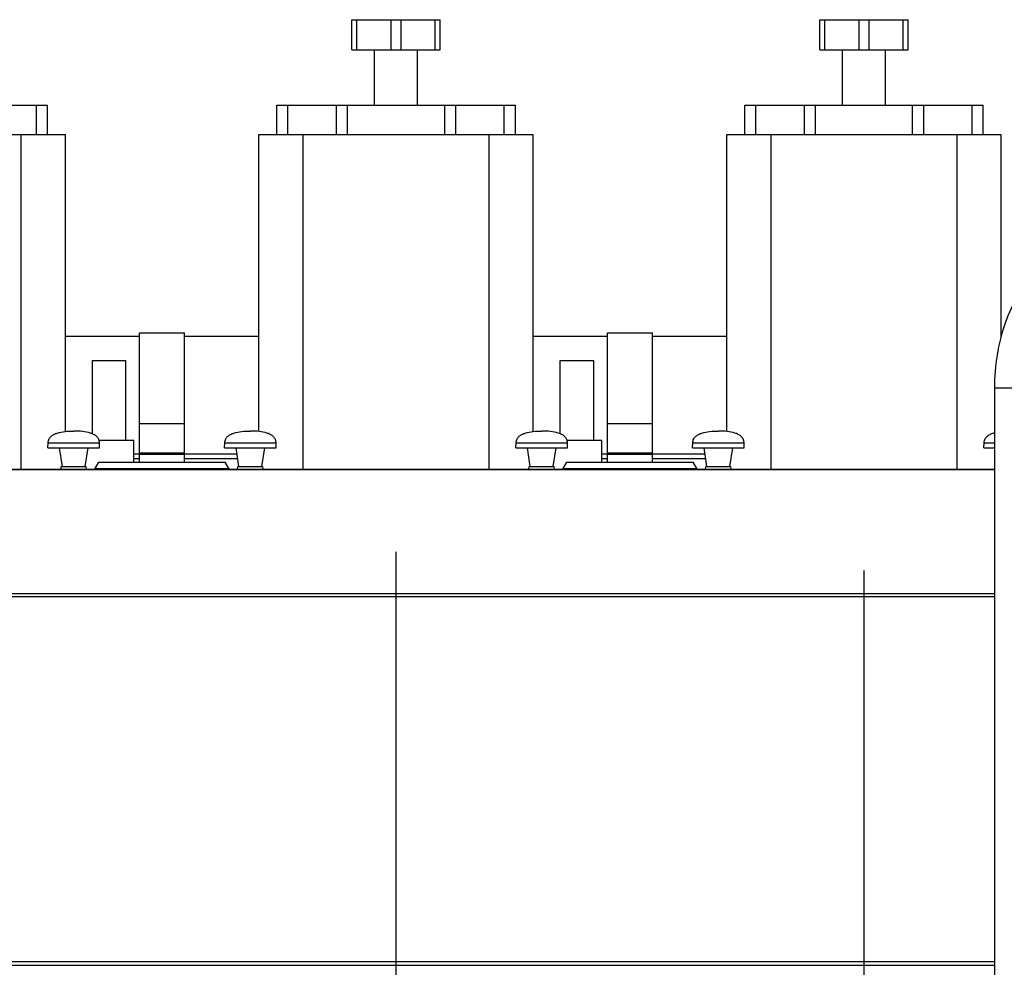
# Model space of a CAD drawing. Header units: millimetres. Extents: x 0 to 1189, y 0 to 841.
# Tile 9 of 158: x 416 to 460, y 330 to 373. Entities that reach past the tile are written whole.
import ezdxf

# ---------------------------------------------------------------- set-up
doc = ezdxf.new("R2010")
doc.units = ezdxf.units.MM
doc.header["$LTSCALE"] = 65.395
doc.linetypes.add('CENTER', pattern=[0.6, 0.375, -0.075, 0.075, -0.075])
for name, color, linetype in [('1907_153200_84_ABL1178', 7, 'CONTINUOUS'), ('1907_153200_84_T1_PBL1209', 7, 'CONTINUOUS'), ('1907_210700_31_SIMPLE1_T1_X_PBL1206', 7, 'CONTINUOUS'), ('1907_210700_31_SIMPLE1_T1_X_PBL1208', 7, 'CONTINUOUS'), ('1907_210700_31_SIMPLE1_T1_X_PBL1215', 7, 'CONTINUOUS'), ('1907_210700_31_SIMPLE1_X_ABL1205', 7, 'CONTINUOUS'), ('1907_210700_31_SIMPLE1_X_ABL1207', 7, 'CONTINUOUS'), ('1907_210700_31_SIMPLE1_X_ABL1214', 7, 'CONTINUOUS'), ('1997_000000_TLKGS_MARKETING_ABL917', 7, 'CONTINUOUS'), ('1997_030000_TLKGS_V_ABL918', 7, 'CONTINUOUS'), ('1997_100000_TLKGS_V_ABL919', 7, 'CONTINUOUS'), ('1997_111000_12_SIMPLE1_D_ABL920', 7, 'CONTINUOUS'), ('1997_111000_12_SIMPLE1_T1_D_PBL921', 7, 'CONTINUOUS'), ('1997_111200_08_SIMPLE1_A_ABL929', 7, 'CONTINUOUS'), ('1997_111200_08_SIMPLE1_T6_A_PBL1111', 7, 'CONTINUOUS'), ('1997_111200_08_SIMPLE1_T6_A_PBL1112', 7, 'CONTINUOUS'), ('1997_171000_05_SIMPLE1_A_ABL966', 7, 'CONTINUOUS'), ('1997_171000_05_SIMPLE1_T1_A_PBL968', 7, 'CONTINUOUS'), ('1997_171000_05_SIMPLE1_T4_A_PBL1198', 7, 'CONTINUOUS'), ('1997_171000_05_SIMPLE1_T4_A_PBL1199', 7, 'CONTINUOUS'), ('1997_171000_05_SIMPLE1_T4_A_PBL1200', 7, 'CONTINUOUS'), ('1997_171000_05_SIMPLE1_T4_A_PBL1201', 7, 'CONTINUOUS'), ('1997_171000_05_SIMPLE1_T4_A_PBL1202', 7, 'CONTINUOUS'), ('1997_200000_TLKGS_V_ABL972', 7, 'CONTINUOUS'), ('1997_700000_TLKGS_V_ABL963', 7, 'CONTINUOUS'), ('1997_727000_11_SIMPLE1_B_ABL964', 7, 'CONTINUOUS'), ('1997_727000_11_SIMPLE1_T1_B_PBL965', 7, 'CONTINUOUS'), ('9M32C_GENSET_KPL_VERROHRUNG_ABL876', 7, 'CONTINUOUS'), ('links_21_VBL869', 7, 'CONTINUOUS')]:
    doc.layers.add(name, color=color, linetype=linetype)

# ---------------------------------------------------------------- blocks, each defined once
blk = doc.blocks.new('1907_153200_84_T1_PBL1209', base_point=(466.976, 339.436))
at = {"layer": '1907_153200_84_T1_PBL1209', "color": 9, "linetype": 'Continuous'}
blk.add_line((459.765, 356.116), (463.365, 356.116), dxfattribs=at)
at = {"layer": '1907_153200_84_T1_PBL1209', "color": 7, "linetype": 'Continuous'}
for p in [(459.765, 356.116), (459.765, 329.356)]:
    blk.add_line(p, (459.765, 356.116), dxfattribs=at)
blk.add_open_spline([(459.765, 356.116), (459.765, 357.108), (460.081, 359.076), (461.267, 361.251), (462.616, 362.587), (463.782, 363.339), (465.068, 363.809), (465.971, 363.916), (466.419, 363.916)], degree=3, knots=[0, 0, 0, 0, 0.262582, 0.51699, 0.640629, 0.761866, 0.881377, 1, 1, 1, 1], dxfattribs=at)
blk = doc.blocks.new('1907_153200_84_ABL1178', base_point=(466.596, 340.196))
at = {"layer": '1907_153200_84_T1_PBL1209'}
blk.add_blockref('1907_153200_84_T1_PBL1209', (466.976, 339.436), dxfattribs=at)
blk = doc.blocks.new('9M32C_GENSET_KPL_VERROHRUNG_ABL876', base_point=(486.513, 287.856))
at = {"layer": '1907_153200_84_ABL1178'}
blk.add_blockref('1907_153200_84_ABL1178', (466.596, 340.196), dxfattribs=at)
blk = doc.blocks.new('1997_111000_12_SIMPLE1_T1_D_PBL921', base_point=(370.105, 292.456))
at = {"layer": '1997_111000_12_SIMPLE1_T1_D_PBL921', "color": 7, "linetype": 'Continuous'}
blk.add_line((259.765, 329.956), (459.765, 329.956), dxfattribs=at)
blk = doc.blocks.new('1997_111000_12_SIMPLE1_D_ABL920', base_point=(370.105, 292.456))
at = {"layer": '1997_111000_12_SIMPLE1_T1_D_PBL921'}
blk.add_blockref('1997_111000_12_SIMPLE1_T1_D_PBL921', (370.105, 292.456), dxfattribs=at)
blk = doc.blocks.new('1997_111200_08_SIMPLE1_T6_A_PBL1111', base_point=(453.946, 305.265))
at = {"layer": '1997_111200_08_SIMPLE1_T6_A_PBL1111', "color": 2, "linetype": 'CENTER'}
blk.add_line((453.842, 286.756), (453.842, 347.844), dxfattribs=at)
blk = doc.blocks.new('1997_111200_08_SIMPLE1_T6_A_PBL1112', base_point=(432.674, 305.681))
at = {"layer": '1997_111200_08_SIMPLE1_T6_A_PBL1112', "color": 2, "linetype": 'CENTER'}
blk.add_line((432.642, 286.756), (432.642, 348.684), dxfattribs=at)
blk = doc.blocks.new('1997_111200_08_SIMPLE1_A_ABL929', base_point=(377.165, 305.982))
at = {"layer": '1997_111200_08_SIMPLE1_T6_A_PBL1111'}
blk.add_blockref('1997_111200_08_SIMPLE1_T6_A_PBL1111', (453.946, 305.265), dxfattribs=at)
at = {"layer": '1997_111200_08_SIMPLE1_T6_A_PBL1112'}
blk.add_blockref('1997_111200_08_SIMPLE1_T6_A_PBL1112', (432.674, 305.681), dxfattribs=at)
blk = doc.blocks.new('1997_171000_05_SIMPLE1_T1_A_PBL968', base_point=(371.245, 341.351))
at = {"layer": '1997_171000_05_SIMPLE1_T1_A_PBL968', "color": 7, "linetype": 'Continuous'}
for p, q in [((272.645, 352.436), (459.765, 352.436)), ((419.019, 352.465), (419.182, 352.747)), ((419.182, 352.747), (424.907, 352.747)), ((425.07, 352.465), (424.907, 352.747)), ((440.219, 352.465), (440.382, 352.747)), ((440.382, 352.747), (446.107, 352.747)), ((446.27, 352.465), (446.107, 352.747))]:
    blk.add_line(p, q, dxfattribs=at)
at = {"layer": '1997_171000_05_SIMPLE1_T1_A_PBL968', "color": 9, "linetype": 'Continuous'}
for p, q in [((272.645, 352.414), (459.765, 352.414)), ((419.019, 352.465), (425.07, 352.465)), ((440.219, 352.465), (446.27, 352.465)), ((272.645, 346.802), (459.765, 346.802)), ((272.645, 346.663), (459.765, 346.663)), ((272.645, 330.116), (459.765, 330.116))]:
    blk.add_line(p, q, dxfattribs=at)
at = {"layer": '1997_171000_05_SIMPLE1_T1_A_PBL968', "color": 7, "linetype": 'Continuous'}
for centre, start_param, end_param in [((418.978, 352.536), -3.141593, -2.356194), ((425.111, 352.536), -3.926991, -3.141593), ((440.178, 352.536), -3.141593, -2.356194), ((446.311, 352.536), -3.926991, -3.141593)]:
    blk.add_ellipse(centre, major_axis=(0, 0.1), ratio=0.57735, start_param=start_param, end_param=end_param, dxfattribs=at)
blk = doc.blocks.new('1997_171000_05_SIMPLE1_T4_A_PBL1198', base_point=(418.045, 353.296))
at = {"layer": '1997_171000_05_SIMPLE1_T4_A_PBL1198', "color": 7, "linetype": 'Continuous'}
for p, q in [((416.875, 353.396), (416.884, 353.626)), ((416.875, 353.396), (419.215, 353.396)), ((417.525, 352.556), (417.395, 353.396)), ((418.565, 352.556), (418.695, 353.396)), ((419.215, 353.396), (419.206, 353.626)), ((417.465, 352.436), (417.479, 352.556)), ((417.479, 352.556), (418.611, 352.556)), ((418.625, 352.436), (418.611, 352.556))]:
    blk.add_line(p, q, dxfattribs=at)
at = {"layer": '1997_171000_05_SIMPLE1_T4_A_PBL1198', "color": 9, "linetype": 'Continuous'}
blk.add_line((416.884, 353.626), (419.206, 353.626), dxfattribs=at)
at = {"layer": '1997_171000_05_SIMPLE1_T4_A_PBL1198', "color": 7, "linetype": 'Continuous'}
for points in [[(416.884, 353.626), (416.887, 353.685), (416.913, 353.796), (417.016, 353.924), (417.147, 354.01), (417.357, 354.092), (417.66, 354.145), (417.912, 354.155), (418.045, 354.156)], [(419.206, 353.626), (419.204, 353.685), (419.178, 353.796), (419.074, 353.924), (418.943, 354.01), (418.734, 354.092), (418.43, 354.145), (418.178, 354.155), (418.045, 354.156)]]:
    blk.add_open_spline(points, degree=3, knots=[0, 0, 0, 0, 0.126668, 0.235274, 0.344342, 0.460019, 0.715186, 1, 1, 1, 1], dxfattribs=at)
blk = doc.blocks.new('1997_171000_05_SIMPLE1_T4_A_PBL1199', base_point=(426.045, 353.296))
at = {"layer": '1997_171000_05_SIMPLE1_T4_A_PBL1199', "color": 7, "linetype": 'Continuous'}
for p, q in [((424.875, 353.396), (424.884, 353.626)), ((424.875, 353.396), (427.215, 353.396)), ((425.525, 352.556), (425.395, 353.396)), ((426.565, 352.556), (426.695, 353.396)), ((427.215, 353.396), (427.206, 353.626)), ((425.465, 352.436), (425.479, 352.556)), ((425.479, 352.556), (426.611, 352.556)), ((426.625, 352.436), (426.611, 352.556))]:
    blk.add_line(p, q, dxfattribs=at)
at = {"layer": '1997_171000_05_SIMPLE1_T4_A_PBL1199', "color": 9, "linetype": 'Continuous'}
blk.add_line((424.884, 353.626), (427.206, 353.626), dxfattribs=at)
at = {"layer": '1997_171000_05_SIMPLE1_T4_A_PBL1199', "color": 7, "linetype": 'Continuous'}
for points in [[(424.884, 353.626), (424.887, 353.685), (424.913, 353.796), (425.016, 353.924), (425.147, 354.01), (425.357, 354.092), (425.66, 354.145), (425.912, 354.155), (426.045, 354.156)], [(427.206, 353.626), (427.204, 353.685), (427.178, 353.796), (427.074, 353.924), (426.943, 354.01), (426.734, 354.092), (426.43, 354.145), (426.178, 354.155), (426.045, 354.156)]]:
    blk.add_open_spline(points, degree=3, knots=[0, 0, 0, 0, 0.126668, 0.235274, 0.344342, 0.460019, 0.715186, 1, 1, 1, 1], dxfattribs=at)
blk = doc.blocks.new('1997_171000_05_SIMPLE1_T4_A_PBL1200', base_point=(439.245, 353.296))
at = {"layer": '1997_171000_05_SIMPLE1_T4_A_PBL1200', "color": 7, "linetype": 'Continuous'}
for p, q in [((438.075, 353.396), (438.084, 353.626)), ((438.075, 353.396), (440.415, 353.396)), ((438.725, 352.556), (438.595, 353.396)), ((439.765, 352.556), (439.895, 353.396)), ((440.415, 353.396), (440.406, 353.626)), ((438.665, 352.436), (438.679, 352.556)), ((438.679, 352.556), (439.811, 352.556)), ((439.825, 352.436), (439.811, 352.556))]:
    blk.add_line(p, q, dxfattribs=at)
at = {"layer": '1997_171000_05_SIMPLE1_T4_A_PBL1200', "color": 9, "linetype": 'Continuous'}
blk.add_line((438.084, 353.626), (440.406, 353.626), dxfattribs=at)
at = {"layer": '1997_171000_05_SIMPLE1_T4_A_PBL1200', "color": 7, "linetype": 'Continuous'}
for points in [[(438.084, 353.626), (438.087, 353.685), (438.113, 353.796), (438.216, 353.924), (438.347, 354.01), (438.557, 354.092), (438.86, 354.145), (439.112, 354.155), (439.245, 354.156)], [(440.406, 353.626), (440.404, 353.685), (440.378, 353.796), (440.274, 353.924), (440.143, 354.01), (439.934, 354.092), (439.63, 354.145), (439.378, 354.155), (439.245, 354.156)]]:
    blk.add_open_spline(points, degree=3, knots=[0, 0, 0, 0, 0.126668, 0.235274, 0.344342, 0.460019, 0.715186, 1, 1, 1, 1], dxfattribs=at)
blk = doc.blocks.new('1997_171000_05_SIMPLE1_T4_A_PBL1201', base_point=(447.245, 353.296))
at = {"layer": '1997_171000_05_SIMPLE1_T4_A_PBL1201', "color": 7, "linetype": 'Continuous'}
for p, q in [((446.075, 353.396), (446.084, 353.626)), ((446.075, 353.396), (448.415, 353.396)), ((446.725, 352.556), (446.595, 353.396)), ((447.765, 352.556), (447.895, 353.396)), ((448.415, 353.396), (448.406, 353.626)), ((446.665, 352.436), (446.679, 352.556)), ((446.679, 352.556), (447.811, 352.556)), ((447.825, 352.436), (447.811, 352.556))]:
    blk.add_line(p, q, dxfattribs=at)
at = {"layer": '1997_171000_05_SIMPLE1_T4_A_PBL1201', "color": 9, "linetype": 'Continuous'}
blk.add_line((446.084, 353.626), (448.406, 353.626), dxfattribs=at)
at = {"layer": '1997_171000_05_SIMPLE1_T4_A_PBL1201', "color": 7, "linetype": 'Continuous'}
for points in [[(446.084, 353.626), (446.087, 353.685), (446.113, 353.796), (446.216, 353.924), (446.347, 354.01), (446.557, 354.092), (446.86, 354.145), (447.112, 354.155), (447.245, 354.156)], [(448.406, 353.626), (448.404, 353.685), (448.378, 353.796), (448.274, 353.924), (448.143, 354.01), (447.934, 354.092), (447.63, 354.145), (447.378, 354.155), (447.245, 354.156)]]:
    blk.add_open_spline(points, degree=3, knots=[0, 0, 0, 0, 0.126668, 0.235274, 0.344342, 0.460019, 0.715186, 1, 1, 1, 1], dxfattribs=at)
blk = doc.blocks.new('1997_171000_05_SIMPLE1_T4_A_PBL1202', base_point=(459.52, 353.74))
at = {"layer": '1997_171000_05_SIMPLE1_T4_A_PBL1202', "color": 7, "linetype": 'Continuous'}
for q in [(459.284, 353.626), (459.765, 353.396)]:
    blk.add_line((459.275, 353.396), q, dxfattribs=at)
at = {"layer": '1997_171000_05_SIMPLE1_T4_A_PBL1202', "color": 9, "linetype": 'Continuous'}
blk.add_line((459.284, 353.626), (459.765, 353.626), dxfattribs=at)
at = {"layer": '1997_171000_05_SIMPLE1_T4_A_PBL1202', "color": 7, "linetype": 'Continuous'}
blk.add_open_spline([(459.284, 353.626), (459.287, 353.69), (459.318, 353.812), (459.441, 353.946), (459.593, 354.032), (459.706, 354.069), (459.765, 354.085)], degree=3, knots=[0, 0, 0, 0, 0.270732, 0.504326, 0.743408, 1, 1, 1, 1], dxfattribs=at)
blk = doc.blocks.new('1997_171000_05_SIMPLE1_A_ABL966', base_point=(370.55, 342.056))
at = {"layer": '1997_171000_05_SIMPLE1_T1_A_PBL968'}
blk.add_blockref('1997_171000_05_SIMPLE1_T1_A_PBL968', (371.245, 341.351), dxfattribs=at)
at = {"layer": '1997_171000_05_SIMPLE1_T4_A_PBL1198'}
blk.add_blockref('1997_171000_05_SIMPLE1_T4_A_PBL1198', (418.045, 353.296), dxfattribs=at)
at = {"layer": '1997_171000_05_SIMPLE1_T4_A_PBL1199'}
blk.add_blockref('1997_171000_05_SIMPLE1_T4_A_PBL1199', (426.045, 353.296), dxfattribs=at)
at = {"layer": '1997_171000_05_SIMPLE1_T4_A_PBL1200'}
blk.add_blockref('1997_171000_05_SIMPLE1_T4_A_PBL1200', (439.245, 353.296), dxfattribs=at)
at = {"layer": '1997_171000_05_SIMPLE1_T4_A_PBL1201'}
blk.add_blockref('1997_171000_05_SIMPLE1_T4_A_PBL1201', (447.245, 353.296), dxfattribs=at)
at = {"layer": '1997_171000_05_SIMPLE1_T4_A_PBL1202'}
blk.add_blockref('1997_171000_05_SIMPLE1_T4_A_PBL1202', (459.52, 353.74), dxfattribs=at)
blk = doc.blocks.new('1997_100000_TLKGS_V_ABL919', base_point=(376.605, 305.596))
at = {"layer": '1997_111000_12_SIMPLE1_D_ABL920'}
blk.add_blockref('1997_111000_12_SIMPLE1_D_ABL920', (370.105, 292.456), dxfattribs=at)
at = {"layer": '1997_111200_08_SIMPLE1_A_ABL929'}
blk.add_blockref('1997_111200_08_SIMPLE1_A_ABL929', (377.165, 305.982), dxfattribs=at)
at = {"layer": '1997_171000_05_SIMPLE1_A_ABL966'}
blk.add_blockref('1997_171000_05_SIMPLE1_A_ABL966', (370.55, 342.056), dxfattribs=at)
blk = doc.blocks.new('1997_727000_11_SIMPLE1_T1_B_PBL965', base_point=(381.708, 358.041))
at = {"layer": '1997_727000_11_SIMPLE1_T1_B_PBL965', "color": 7, "linetype": 'Continuous'}
for p, q in [((421.025, 358.434), (417.661, 358.434)), ((421.025, 358.604), (423.065, 358.604)), ((421.025, 352.747), (421.025, 358.604)), ((423.065, 352.747), (423.065, 358.604)), ((426.433, 358.434), (423.065, 358.434)), ((442.225, 358.434), (438.861, 358.434)), ((442.225, 358.604), (444.265, 358.604)), ((442.225, 352.747), (442.225, 358.604)), ((444.265, 352.747), (444.265, 358.604)), ((447.633, 358.434), (444.265, 358.434)), ((421.025, 354.5), (423.065, 354.5)), ((442.225, 354.5), (444.265, 354.5)), ((420.766, 353.116), (421.025, 353.116)), ((420.766, 352.916), (421.025, 352.916)), ((421.025, 353.168), (423.065, 353.168)), ((423.065, 353.116), (425.438, 353.116)), ((423.065, 352.916), (425.469, 352.916)), ((441.966, 353.116), (442.225, 353.116)), ((441.966, 352.916), (442.225, 352.916)), ((442.225, 353.168), (444.265, 353.168)), ((444.265, 353.116), (446.638, 353.116)), ((444.265, 352.916), (446.669, 352.916))]:
    blk.add_line(p, q, dxfattribs=at)
at = {"layer": '1997_727000_11_SIMPLE1_T1_B_PBL965', "color": 9, "linetype": 'Continuous'}
for p, q in [((421.025, 353.112), (423.065, 353.112)), ((442.225, 353.112), (444.265, 353.112))]:
    blk.add_line(p, q, dxfattribs=at)
blk = doc.blocks.new('1997_727000_11_SIMPLE1_B_ABL964', base_point=(381.708, 358.041))
at = {"layer": '1997_727000_11_SIMPLE1_T1_B_PBL965'}
blk.add_blockref('1997_727000_11_SIMPLE1_T1_B_PBL965', (381.708, 358.041), dxfattribs=at)
blk = doc.blocks.new('1997_700000_TLKGS_V_ABL963', base_point=(381.708, 358.041))
at = {"layer": '1997_727000_11_SIMPLE1_B_ABL964'}
blk.add_blockref('1997_727000_11_SIMPLE1_B_ABL964', (381.708, 358.041), dxfattribs=at)
blk = doc.blocks.new('1907_210700_31_SIMPLE1_T1_X_PBL1206', base_point=(412.999, 362.616))
at = {"layer": '1907_210700_31_SIMPLE1_T1_X_PBL1206', "color": 7, "linetype": 'Continuous'}
for p, q in [((409.445, 372.796), (413.445, 372.796)), ((409.445, 371.436), (409.445, 372.796)), ((411.221, 371.436), (411.221, 372.796)), ((411.67, 371.436), (411.67, 372.796)), ((413.445, 371.436), (413.445, 372.796)), ((409.445, 371.436), (413.445, 371.436)), ((410.474, 368.917), (410.474, 371.436)), ((412.416, 368.917), (412.416, 371.436)), ((406.043, 368.917), (416.847, 368.917)), ((406.043, 367.597), (406.043, 368.917)), ((416.847, 367.597), (416.847, 368.917)), ((405.233, 367.597), (417.661, 367.597)), ((405.233, 354.135), (405.233, 367.597)), ((407.233, 352.436), (407.233, 367.597)), ((415.661, 352.436), (415.661, 367.597)), ((417.661, 354.136), (417.661, 367.597)), ((418.885, 357.352), (420.405, 357.352)), ((418.885, 354.029), (418.885, 357.352)), ((420.405, 353.736), (420.405, 357.352)), ((419.183, 353.736), (420.766, 353.736)), ((420.766, 352.747), (420.766, 353.736))]:
    blk.add_line(p, q, dxfattribs=at)
at = {"layer": '1907_210700_31_SIMPLE1_T1_X_PBL1206', "color": 9, "linetype": 'Continuous'}
for p, q in [((409.67, 371.436), (409.67, 372.796)), ((413.221, 371.436), (413.221, 372.796)), ((406.543, 367.597), (406.543, 368.917)), ((408.745, 367.597), (408.745, 368.917)), ((409.245, 367.597), (409.245, 368.917)), ((413.646, 367.597), (413.646, 368.917)), ((414.146, 367.597), (414.146, 368.917)), ((416.347, 367.597), (416.347, 368.917))]:
    blk.add_line(p, q, dxfattribs=at)
blk = doc.blocks.new('1907_210700_31_SIMPLE1_X_ABL1205', base_point=(412.999, 362.616))
at = {"layer": '1907_210700_31_SIMPLE1_T1_X_PBL1206'}
blk.add_blockref('1907_210700_31_SIMPLE1_T1_X_PBL1206', (412.999, 362.616), dxfattribs=at)
blk = doc.blocks.new('1907_210700_31_SIMPLE1_T1_X_PBL1208', base_point=(434.199, 362.616))
at = {"layer": '1907_210700_31_SIMPLE1_T1_X_PBL1208', "color": 7, "linetype": 'Continuous'}
for p, q in [((430.645, 372.796), (434.645, 372.796)), ((430.645, 371.436), (430.645, 372.796)), ((432.421, 371.436), (432.421, 372.796)), ((432.87, 371.436), (432.87, 372.796)), ((434.645, 371.436), (434.645, 372.796)), ((430.645, 371.436), (434.645, 371.436)), ((431.674, 368.917), (431.674, 371.436)), ((433.616, 368.917), (433.616, 371.436)), ((427.243, 368.917), (438.047, 368.917)), ((427.243, 367.597), (427.243, 368.917)), ((438.047, 367.597), (438.047, 368.917)), ((426.433, 367.597), (438.861, 367.597)), ((426.433, 354.135), (426.433, 367.597)), ((428.433, 352.436), (428.433, 367.597)), ((436.861, 352.436), (436.861, 367.597)), ((438.861, 354.136), (438.861, 367.597)), ((440.085, 357.352), (441.605, 357.352)), ((440.085, 354.029), (440.085, 357.352)), ((441.605, 353.736), (441.605, 357.352)), ((440.383, 353.736), (441.966, 353.736)), ((441.966, 352.747), (441.966, 353.736))]:
    blk.add_line(p, q, dxfattribs=at)
at = {"layer": '1907_210700_31_SIMPLE1_T1_X_PBL1208', "color": 9, "linetype": 'Continuous'}
for p, q in [((430.87, 371.436), (430.87, 372.796)), ((434.421, 371.436), (434.421, 372.796)), ((427.743, 367.597), (427.743, 368.917)), ((429.945, 367.597), (429.945, 368.917)), ((430.445, 367.597), (430.445, 368.917)), ((434.846, 367.597), (434.846, 368.917)), ((435.346, 367.597), (435.346, 368.917)), ((437.547, 367.597), (437.547, 368.917))]:
    blk.add_line(p, q, dxfattribs=at)
blk = doc.blocks.new('1907_210700_31_SIMPLE1_X_ABL1207', base_point=(434.199, 362.616))
at = {"layer": '1907_210700_31_SIMPLE1_T1_X_PBL1208'}
blk.add_blockref('1907_210700_31_SIMPLE1_T1_X_PBL1208', (434.199, 362.616), dxfattribs=at)
blk = doc.blocks.new('1907_210700_31_SIMPLE1_T1_X_PBL1215', base_point=(453.847, 362.616))
at = {"layer": '1907_210700_31_SIMPLE1_T1_X_PBL1215', "color": 7, "linetype": 'Continuous'}
for p, q in [((451.845, 372.796), (455.845, 372.796)), ((451.845, 371.436), (451.845, 372.796)), ((453.621, 371.436), (453.621, 372.796)), ((454.07, 371.436), (454.07, 372.796)), ((455.845, 371.436), (455.845, 372.796)), ((451.845, 371.436), (455.845, 371.436)), ((452.874, 368.917), (452.874, 371.436)), ((454.816, 368.917), (454.816, 371.436)), ((448.443, 368.917), (459.247, 368.917)), ((448.443, 367.597), (448.443, 368.917)), ((459.247, 367.597), (459.247, 368.917)), ((447.633, 367.597), (460.061, 367.597)), ((447.633, 354.135), (447.633, 367.597)), ((449.633, 352.436), (449.633, 367.597)), ((458.061, 352.436), (458.061, 367.597)), ((460.061, 358.401), (460.061, 367.597))]:
    blk.add_line(p, q, dxfattribs=at)
at = {"layer": '1907_210700_31_SIMPLE1_T1_X_PBL1215', "color": 9, "linetype": 'Continuous'}
for p, q in [((452.07, 371.436), (452.07, 372.796)), ((455.621, 371.436), (455.621, 372.796)), ((448.943, 367.597), (448.943, 368.917)), ((451.145, 367.597), (451.145, 368.917)), ((451.645, 367.597), (451.645, 368.917)), ((456.046, 367.597), (456.046, 368.917)), ((456.546, 367.597), (456.546, 368.917)), ((458.747, 367.597), (458.747, 368.917))]:
    blk.add_line(p, q, dxfattribs=at)
blk = doc.blocks.new('1907_210700_31_SIMPLE1_X_ABL1214', base_point=(453.847, 362.616))
at = {"layer": '1907_210700_31_SIMPLE1_T1_X_PBL1215'}
blk.add_blockref('1907_210700_31_SIMPLE1_T1_X_PBL1215', (453.847, 362.616), dxfattribs=at)
blk = doc.blocks.new('1997_200000_TLKGS_V_ABL972', base_point=(381.139, 313.716))
at = {"layer": '1907_210700_31_SIMPLE1_X_ABL1205'}
blk.add_blockref('1907_210700_31_SIMPLE1_X_ABL1205', (412.999, 362.616), dxfattribs=at)
at = {"layer": '1907_210700_31_SIMPLE1_X_ABL1207'}
blk.add_blockref('1907_210700_31_SIMPLE1_X_ABL1207', (434.199, 362.616), dxfattribs=at)
at = {"layer": '1907_210700_31_SIMPLE1_X_ABL1214'}
blk.add_blockref('1907_210700_31_SIMPLE1_X_ABL1214', (453.847, 362.616), dxfattribs=at)
blk = doc.blocks.new('1997_030000_TLKGS_V_ABL918', base_point=(387.624, 315.276))
at = {"layer": '1997_100000_TLKGS_V_ABL919'}
blk.add_blockref('1997_100000_TLKGS_V_ABL919', (376.605, 305.596), dxfattribs=at)
at = {"layer": '1997_200000_TLKGS_V_ABL972'}
blk.add_blockref('1997_200000_TLKGS_V_ABL972', (381.139, 313.716), dxfattribs=at)
at = {"layer": '1997_700000_TLKGS_V_ABL963'}
blk.add_blockref('1997_700000_TLKGS_V_ABL963', (381.708, 358.041), dxfattribs=at)
blk = doc.blocks.new('1997_000000_TLKGS_MARKETING_ABL917', base_point=(404.365, 321.797))
at = {"layer": '1997_030000_TLKGS_V_ABL918'}
blk.add_blockref('1997_030000_TLKGS_V_ABL918', (387.624, 315.276), dxfattribs=at)
blk = doc.blocks.new('LINKS_21_VBL869', base_point=(326.355, 308.656))
at = {"layer": '1997_000000_TLKGS_MARKETING_ABL917'}
blk.add_blockref('1997_000000_TLKGS_MARKETING_ABL917', (404.365, 321.797), dxfattribs=at)
at = {"layer": '9M32C_GENSET_KPL_VERROHRUNG_ABL876'}
blk.add_blockref('9M32C_GENSET_KPL_VERROHRUNG_ABL876', (486.513, 287.856), dxfattribs=at)

msp = doc.modelspace()

# ---------------------------------------------------------------- block references
at = {"layer": 'links_21_VBL869'}
msp.add_blockref('LINKS_21_VBL869', (326.35473, 308.65582), dxfattribs=at)

doc.saveas('drawing.dxf')
